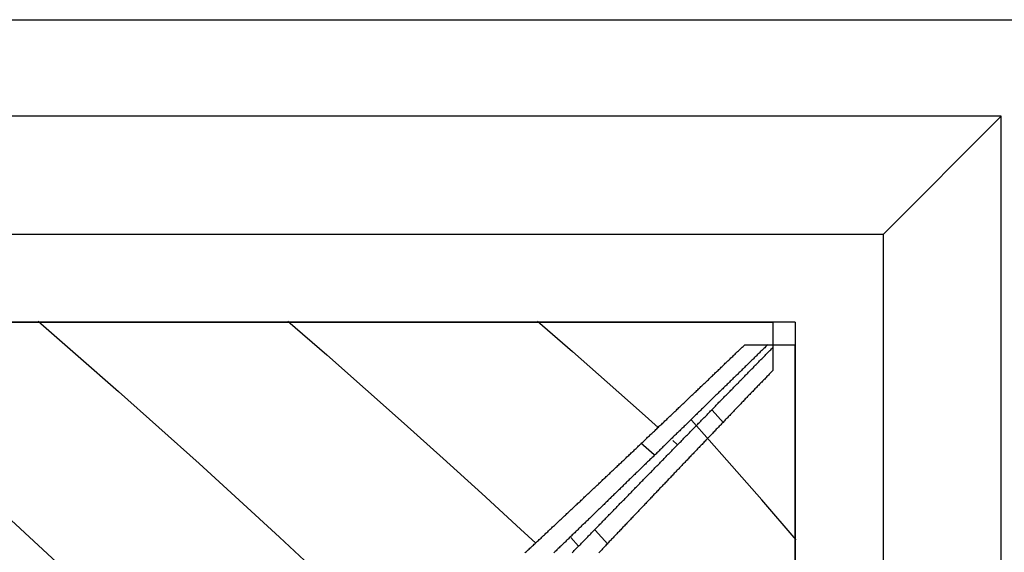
# Model space of a CAD drawing. Extents: x 2 to 87, y -108 to 11.
# Tile 67 of 210: x 24.688 to 25.246, y -79.446 to -79.144. Entities that reach past the tile are written whole.
import ezdxf

# ---------------------------------------------------------------- set-up
doc = ezdxf.new("R2010")
doc.units = 0
doc.header["$MEASUREMENT"] = 0
doc.layers.add('12', color=7, linetype='CONTINUOUS')

msp = doc.modelspace()

# ---------------------------------------------------------------- linework, layer by layer
at = {"layer": '12', "color": 62, "linetype": 'Continuous'}
for p, q in [((23.9309, -79.1443), (25.299, -79.1443)), ((25.2444, -79.199), (23.9856, -79.199)), ((25.1777, -79.2657), (25.2444, -79.199)), ((25.2444, -80.4578), (25.2444, -79.199)), ((24.0523, -79.2657), (25.1777, -79.2657)), ((25.1777, -80.3911), (25.1777, -79.2657)), ((24.6989, -79.3151), (24.7216, -79.3349)), ((24.8403, -79.3151), (24.8623, -79.3342)), ((24.9817, -79.3151), (25.0015, -79.3322)), ((25.1277, -79.3157), (24.1023, -79.3157)), ((24.115, -79.3157), (25.115, -79.3157)), ((25.115, -79.3157), (25.115, -79.3284)), ((25.1277, -79.3157), (25.1277, -80.3411)), ((25.0991, -79.3284), (25.1121, -79.3284)), ((25.1121, -79.3284), (25.1277, -79.3284)), ((25.115, -79.3284), (25.115, -79.33)), ((25.115, -79.33), (25.115, -79.3429)), ((25.1277, -80.3284), (25.1277, -79.3284)), ((24.7216, -79.3349), (24.7444, -79.3549)), ((24.8623, -79.3342), (24.8842, -79.3535)), ((25.0015, -79.3322), (25.0212, -79.3496)), ((24.8842, -79.3535), (24.9062, -79.373)), ((25.0212, -79.3496), (25.041, -79.3671)), ((24.7444, -79.3549), (24.7672, -79.3752)), ((25.041, -79.3671), (25.05, -79.3752)), ((25.087, -79.3727), (25.0807, -79.3655)), ((24.7672, -79.3752), (24.79, -79.3957)), ((24.9062, -79.373), (24.9282, -79.3928)), ((25.0889, -79.3937), (25.0689, -79.3712)), ((25.0403, -79.3839), (25.0478, -79.3906)), ((25.0583, -79.3826), (25.0608, -79.3848)), ((24.9282, -79.3928), (24.9501, -79.4127)), ((24.79, -79.3957), (24.8127, -79.4164)), ((25.1087, -79.4162), (25.0889, -79.3937)), ((24.9501, -79.4127), (24.9721, -79.4329)), ((24.6733, -79.4183), (24.6965, -79.4396)), ((24.8127, -79.4164), (24.8355, -79.4374)), ((25.1283, -79.4388), (25.1087, -79.4162)), ((24.8355, -79.4374), (24.8583, -79.4585)), ((24.9721, -79.4329), (24.9807, -79.4408)), ((25.005, -79.4425), (25.0005, -79.4375)), ((25.0216, -79.4414), (25.0143, -79.4334)), ((24.6965, -79.4396), (24.7197, -79.4611))]:
    msp.add_line(p, q, dxfattribs=at)
for points in [[(25.1121, -79.3284), (25.1117, -79.3288), (25.1113, -79.3292), (25.1109, -79.3296), (25.1104, -79.3301), (25.11, -79.3305), (25.1096, -79.3309), (25.1092, -79.3313), (25.1088, -79.3317), (25.1083, -79.3321), (25.1079, -79.3325), (25.1075, -79.3329), (25.1071, -79.3334), (25.1066, -79.3338), (25.1062, -79.3342), (25.1058, -79.3346), (25.1054, -79.335), (25.1049, -79.3354), (25.1045, -79.3358), (25.1041, -79.3363), (25.1037, -79.3367), (25.1032, -79.3371), (25.1028, -79.3375), (25.1024, -79.3379), (25.102, -79.3383), (25.1016, -79.3387), (25.1011, -79.3392), (25.1007, -79.3396), (25.1003, -79.34), (25.0999, -79.3404), (25.0994, -79.3408), (25.099, -79.3412), (25.0986, -79.3416), (25.0982, -79.3421), (25.0977, -79.3425), (25.0973, -79.3429), (25.0969, -79.3433), (25.0965, -79.3437), (25.096, -79.3441), (25.0956, -79.3445), (25.0952, -79.345), (25.0948, -79.3454), (25.0943, -79.3458), (25.0939, -79.3462), (25.0935, -79.3466), (25.0931, -79.347), (25.0926, -79.3474), (25.0922, -79.3479), (25.0918, -79.3483), (25.0914, -79.3487), (25.0909, -79.3491), (25.0905, -79.3495), (25.0901, -79.3499), (25.0897, -79.3504), (25.0892, -79.3508), (25.0888, -79.3512), (25.0884, -79.3516), (25.0879, -79.352), (25.0875, -79.3524), (25.0871, -79.3528), (25.0867, -79.3533), (25.0862, -79.3537), (25.0858, -79.3541), (25.0854, -79.3545), (25.085, -79.3549), (25.0845, -79.3553), (25.0841, -79.3558), (25.0837, -79.3562), (25.0833, -79.3566), (25.0828, -79.357), (25.0824, -79.3574), (25.082, -79.3578), (25.0815, -79.3583), (25.0811, -79.3587), (25.0807, -79.3591), (25.0803, -79.3595), (25.0798, -79.3599), (25.0794, -79.3603), (25.079, -79.3608), (25.0786, -79.3612), (25.0781, -79.3616), (25.0777, -79.362), (25.0773, -79.3624), (25.0768, -79.3628), (25.0764, -79.3633), (25.076, -79.3637), (25.0756, -79.3641), (25.0751, -79.3645), (25.0747, -79.3649), (25.0743, -79.3654), (25.0738, -79.3658), (25.0734, -79.3662), (25.073, -79.3666), (25.0726, -79.367), (25.0721, -79.3674), (25.0717, -79.3679), (25.0713, -79.3683), (25.0708, -79.3687), (25.0704, -79.3691), (25.07, -79.3695), (25.0696, -79.3699)], [(25.0739, -79.3526), (25.0743, -79.3521), (25.0748, -79.3517), (25.0752, -79.3512), (25.0757, -79.3508), (25.0762, -79.3504), (25.0766, -79.3499), (25.0771, -79.3495), (25.0776, -79.349), (25.078, -79.3486), (25.0785, -79.3482), (25.0789, -79.3477), (25.0794, -79.3473), (25.0799, -79.3468), (25.0803, -79.3464), (25.0808, -79.346), (25.0812, -79.3455), (25.0817, -79.3451), (25.0822, -79.3446), (25.0826, -79.3442), (25.0831, -79.3438), (25.0835, -79.3433), (25.084, -79.3429), (25.0845, -79.3424), (25.0849, -79.342), (25.0854, -79.3416), (25.0858, -79.3411), (25.0863, -79.3407), (25.0868, -79.3402), (25.0872, -79.3398), (25.0877, -79.3394), (25.0881, -79.3389), (25.0886, -79.3385), (25.089, -79.338), (25.0895, -79.3376), (25.09, -79.3372), (25.0904, -79.3367), (25.0909, -79.3363), (25.0913, -79.3359), (25.0918, -79.3354), (25.0923, -79.335), (25.0927, -79.3345), (25.0932, -79.3341), (25.0936, -79.3337), (25.0941, -79.3332), (25.0945, -79.3328), (25.095, -79.3323), (25.0955, -79.3319), (25.0959, -79.3315), (25.0964, -79.331), (25.0968, -79.3306), (25.0973, -79.3302), (25.0977, -79.3297), (25.0982, -79.3293), (25.0987, -79.3288), (25.0991, -79.3284)], [(25.0996, -79.3457), (25.1, -79.3453), (25.1004, -79.3448), (25.1008, -79.3444), (25.1012, -79.344), (25.1016, -79.3436), (25.102, -79.3432), (25.1024, -79.3428), (25.1028, -79.3424), (25.1032, -79.342), (25.1036, -79.3416), (25.104, -79.3412), (25.1044, -79.3408), (25.1047, -79.3404), (25.1051, -79.34), (25.1055, -79.3396), (25.1059, -79.3392), (25.1063, -79.3388), (25.1067, -79.3384), (25.1071, -79.338), (25.1075, -79.3376), (25.1079, -79.3372), (25.1083, -79.3368), (25.1087, -79.3364), (25.1091, -79.336), (25.1095, -79.3356), (25.1099, -79.3352), (25.1103, -79.3348), (25.1107, -79.3344), (25.1111, -79.334), (25.1115, -79.3336), (25.1118, -79.3332), (25.1122, -79.3328), (25.1126, -79.3324), (25.113, -79.332), (25.1134, -79.3316), (25.1138, -79.3312), (25.1142, -79.3308), (25.1146, -79.3304), (25.115, -79.33)], [(25.115, -79.3429), (25.1146, -79.3434), (25.1142, -79.3438), (25.1137, -79.3443), (25.1133, -79.3447), (25.1129, -79.3451), (25.1125, -79.3456), (25.1121, -79.346), (25.1116, -79.3464), (25.1112, -79.3469), (25.1108, -79.3473), (25.1104, -79.3478), (25.11, -79.3482), (25.1095, -79.3486), (25.1091, -79.3491), (25.1087, -79.3495), (25.1083, -79.3499), (25.1079, -79.3504), (25.1074, -79.3508), (25.107, -79.3513), (25.1066, -79.3517), (25.1062, -79.3521), (25.1058, -79.3526), (25.1053, -79.353), (25.1049, -79.3534), (25.1045, -79.3539), (25.1041, -79.3543), (25.1036, -79.3548), (25.1032, -79.3552), (25.1028, -79.3556), (25.1024, -79.3561), (25.102, -79.3565), (25.1015, -79.357), (25.1011, -79.3574), (25.1007, -79.3578), (25.1003, -79.3583), (25.0999, -79.3587), (25.0994, -79.3591), (25.099, -79.3596), (25.0986, -79.36), (25.0982, -79.3605), (25.0977, -79.3609), (25.0973, -79.3613), (25.0969, -79.3618), (25.0965, -79.3622), (25.0961, -79.3627), (25.0956, -79.3631), (25.0952, -79.3635), (25.0948, -79.364), (25.0944, -79.3644), (25.0939, -79.3649), (25.0935, -79.3653), (25.0931, -79.3657), (25.0927, -79.3662), (25.0923, -79.3666), (25.0918, -79.3671), (25.0914, -79.3675), (25.091, -79.3679), (25.0906, -79.3684), (25.0901, -79.3688), (25.0897, -79.3693), (25.0893, -79.3697), (25.0889, -79.3702), (25.0884, -79.3706), (25.088, -79.371), (25.0876, -79.3715), (25.0872, -79.3719), (25.0868, -79.3724), (25.0863, -79.3728), (25.0859, -79.3732), (25.0855, -79.3737), (25.0851, -79.3741), (25.0846, -79.3746), (25.0842, -79.375), (25.0838, -79.3755), (25.0834, -79.3759), (25.0829, -79.3763), (25.0825, -79.3768), (25.0821, -79.3772), (25.0817, -79.3777), (25.0813, -79.3781), (25.0808, -79.3786), (25.0804, -79.379), (25.08, -79.3794), (25.0796, -79.3799), (25.0791, -79.3803), (25.0787, -79.3808), (25.0783, -79.3812), (25.0779, -79.3817), (25.0774, -79.3821), (25.077, -79.3825), (25.0766, -79.383), (25.0762, -79.3834), (25.0757, -79.3839), (25.0753, -79.3843), (25.0749, -79.3848), (25.0745, -79.3852), (25.074, -79.3856), (25.0736, -79.3861), (25.0732, -79.3865), (25.0728, -79.387)], [(25.0598, -79.3863), (25.0602, -79.3859), (25.0606, -79.3855), (25.061, -79.3851), (25.0614, -79.3847), (25.0618, -79.3843), (25.0622, -79.3839), (25.0626, -79.3835), (25.063, -79.3831), (25.0634, -79.3826), (25.0638, -79.3822), (25.0642, -79.3818), (25.0646, -79.3814), (25.065, -79.381), (25.0654, -79.3806), (25.0658, -79.3802), (25.0662, -79.3798), (25.0666, -79.3794), (25.067, -79.379), (25.0674, -79.3786), (25.0678, -79.3782), (25.0682, -79.3777), (25.0686, -79.3773), (25.069, -79.3769), (25.0694, -79.3765), (25.0698, -79.3761), (25.0702, -79.3757), (25.0706, -79.3753), (25.071, -79.3749), (25.0714, -79.3745), (25.0718, -79.3741), (25.0722, -79.3737), (25.0726, -79.3733), (25.073, -79.3728), (25.0734, -79.3724), (25.0738, -79.372), (25.0742, -79.3716), (25.0746, -79.3712), (25.075, -79.3708), (25.0754, -79.3704), (25.0758, -79.37), (25.0762, -79.3696), (25.0766, -79.3692), (25.077, -79.3688), (25.0774, -79.3684), (25.0778, -79.368), (25.0782, -79.3675), (25.0786, -79.3671), (25.079, -79.3667), (25.0794, -79.3663), (25.0798, -79.3659), (25.0802, -79.3655), (25.0806, -79.3651), (25.081, -79.3647), (25.0814, -79.3643), (25.0818, -79.3639), (25.0822, -79.3635), (25.0826, -79.3631), (25.083, -79.3627), (25.0833, -79.3623), (25.0837, -79.3619), (25.0841, -79.3615), (25.0845, -79.361), (25.0849, -79.3606), (25.0853, -79.3602), (25.0857, -79.3598), (25.0861, -79.3594), (25.0865, -79.359), (25.0869, -79.3586), (25.0873, -79.3582), (25.0877, -79.3578), (25.0881, -79.3574), (25.0885, -79.357), (25.0889, -79.3566), (25.0893, -79.3562), (25.0897, -79.3558), (25.0901, -79.3554), (25.0905, -79.355), (25.0909, -79.3546), (25.0913, -79.3542), (25.0917, -79.3537), (25.0921, -79.3533), (25.0925, -79.3529), (25.0929, -79.3525), (25.0933, -79.3521), (25.0937, -79.3517), (25.0941, -79.3513), (25.0945, -79.3509), (25.0949, -79.3505), (25.0953, -79.3501), (25.0957, -79.3497), (25.096, -79.3493), (25.0964, -79.3489), (25.0968, -79.3485), (25.0972, -79.3481), (25.0976, -79.3477), (25.098, -79.3473), (25.0984, -79.3469), (25.0988, -79.3465), (25.0992, -79.3461), (25.0996, -79.3457)], [(25.0273, -79.3968), (25.0277, -79.3964), (25.0282, -79.3959), (25.0287, -79.3955), (25.0292, -79.3951), (25.0296, -79.3946), (25.0301, -79.3942), (25.0306, -79.3937), (25.031, -79.3933), (25.0315, -79.3928), (25.032, -79.3924), (25.0324, -79.3919), (25.0329, -79.3915), (25.0334, -79.3911), (25.0338, -79.3906), (25.0343, -79.3902), (25.0348, -79.3897), (25.0353, -79.3893), (25.0357, -79.3888), (25.0362, -79.3884), (25.0367, -79.3879), (25.0371, -79.3875), (25.0376, -79.3871), (25.0381, -79.3866), (25.0385, -79.3862), (25.039, -79.3857), (25.0395, -79.3853), (25.0399, -79.3848), (25.0404, -79.3844), (25.0409, -79.384), (25.0413, -79.3835), (25.0418, -79.3831), (25.0423, -79.3826), (25.0427, -79.3822), (25.0432, -79.3817), (25.0437, -79.3813), (25.0441, -79.3808), (25.0446, -79.3804), (25.0451, -79.38), (25.0455, -79.3795), (25.046, -79.3791), (25.0465, -79.3786), (25.0469, -79.3782), (25.0474, -79.3777), (25.0479, -79.3773), (25.0483, -79.3769), (25.0488, -79.3764), (25.0493, -79.376), (25.0497, -79.3755), (25.0502, -79.3751), (25.0507, -79.3746), (25.0511, -79.3742), (25.0516, -79.3738), (25.0521, -79.3733), (25.0525, -79.3729), (25.053, -79.3724), (25.0535, -79.372), (25.0539, -79.3715), (25.0544, -79.3711), (25.0549, -79.3707), (25.0553, -79.3702), (25.0558, -79.3698), (25.0563, -79.3693), (25.0567, -79.3689), (25.0572, -79.3684), (25.0577, -79.368), (25.0581, -79.3676), (25.0586, -79.3671), (25.059, -79.3667), (25.0595, -79.3662), (25.06, -79.3658), (25.0604, -79.3654), (25.0609, -79.3649), (25.0614, -79.3645), (25.0618, -79.364), (25.0623, -79.3636), (25.0628, -79.3631), (25.0632, -79.3627), (25.0637, -79.3623), (25.0641, -79.3618), (25.0646, -79.3614), (25.0651, -79.3609), (25.0655, -79.3605), (25.066, -79.3601), (25.0665, -79.3596), (25.0669, -79.3592), (25.0674, -79.3587), (25.0679, -79.3583), (25.0683, -79.3578), (25.0688, -79.3574), (25.0692, -79.357), (25.0697, -79.3565), (25.0702, -79.3561), (25.0706, -79.3556), (25.0711, -79.3552), (25.0716, -79.3548), (25.072, -79.3543), (25.0725, -79.3539), (25.0729, -79.3534), (25.0734, -79.353), (25.0739, -79.3526)], [(25.0696, -79.3699), (25.0691, -79.3704), (25.0687, -79.3708), (25.0683, -79.3712), (25.0678, -79.3716), (25.0674, -79.372), (25.067, -79.3725), (25.0666, -79.3729), (25.0661, -79.3733), (25.0657, -79.3737), (25.0653, -79.3741), (25.0648, -79.3746), (25.0644, -79.375), (25.064, -79.3754), (25.0635, -79.3758), (25.0631, -79.3762), (25.0627, -79.3766), (25.0623, -79.3771), (25.0618, -79.3775), (25.0614, -79.3779), (25.061, -79.3783), (25.0605, -79.3787), (25.0601, -79.3792), (25.0597, -79.3796), (25.0592, -79.38), (25.0588, -79.3804), (25.0584, -79.3808), (25.058, -79.3813), (25.0575, -79.3817), (25.0571, -79.3821), (25.0567, -79.3825), (25.0562, -79.3829), (25.0558, -79.3834), (25.0554, -79.3838), (25.0549, -79.3842), (25.0545, -79.3846), (25.0541, -79.385), (25.0536, -79.3855), (25.0532, -79.3859), (25.0528, -79.3863), (25.0523, -79.3867), (25.0519, -79.3871), (25.0515, -79.3876), (25.0511, -79.388), (25.0506, -79.3884), (25.0502, -79.3888), (25.0498, -79.3892), (25.0493, -79.3897), (25.0489, -79.3901), (25.0485, -79.3905), (25.048, -79.3909), (25.0476, -79.3913), (25.0472, -79.3918), (25.0467, -79.3922), (25.0463, -79.3926), (25.0459, -79.393), (25.0454, -79.3934), (25.045, -79.3939), (25.0446, -79.3943), (25.0441, -79.3947), (25.0437, -79.3951), (25.0433, -79.3955), (25.0428, -79.396), (25.0424, -79.3964), (25.042, -79.3968), (25.0415, -79.3972), (25.0411, -79.3976), (25.0407, -79.3981), (25.0402, -79.3985), (25.0398, -79.3989), (25.0394, -79.3993), (25.0389, -79.3998), (25.0385, -79.4002), (25.0381, -79.4006), (25.0376, -79.401), (25.0372, -79.4014), (25.0368, -79.4019), (25.0363, -79.4023), (25.0359, -79.4027), (25.0355, -79.4031), (25.035, -79.4035), (25.0346, -79.404), (25.0342, -79.4044), (25.0337, -79.4048), (25.0333, -79.4052), (25.0329, -79.4057), (25.0324, -79.4061), (25.032, -79.4065), (25.0316, -79.4069), (25.0311, -79.4073), (25.0307, -79.4078), (25.0303, -79.4082), (25.0298, -79.4086), (25.0294, -79.409), (25.029, -79.4095), (25.0285, -79.4099), (25.0281, -79.4103), (25.0276, -79.4107), (25.0272, -79.4111), (25.0268, -79.4116), (25.0263, -79.412)], [(25.0195, -79.4275), (25.02, -79.4271), (25.0204, -79.4267), (25.0208, -79.4263), (25.0212, -79.4259), (25.0216, -79.4255), (25.022, -79.4251), (25.0224, -79.4246), (25.0228, -79.4242), (25.0232, -79.4238), (25.0236, -79.4234), (25.024, -79.423), (25.0244, -79.4226), (25.0248, -79.4222), (25.0252, -79.4217), (25.0256, -79.4213), (25.026, -79.4209), (25.0264, -79.4205), (25.0268, -79.4201), (25.0272, -79.4197), (25.0276, -79.4193), (25.028, -79.4188), (25.0284, -79.4184), (25.0288, -79.418), (25.0292, -79.4176), (25.0296, -79.4172), (25.0301, -79.4168), (25.0305, -79.4164), (25.0309, -79.416), (25.0313, -79.4155), (25.0317, -79.4151), (25.0321, -79.4147), (25.0325, -79.4143), (25.0329, -79.4139), (25.0333, -79.4135), (25.0337, -79.4131), (25.0341, -79.4127), (25.0345, -79.4122), (25.0349, -79.4118), (25.0353, -79.4114), (25.0357, -79.411), (25.0361, -79.4106), (25.0365, -79.4102), (25.0369, -79.4098), (25.0373, -79.4093), (25.0377, -79.4089), (25.0381, -79.4085), (25.0385, -79.4081), (25.0389, -79.4077), (25.0393, -79.4073), (25.0397, -79.4069), (25.0401, -79.4065), (25.0405, -79.406), (25.0409, -79.4056), (25.0413, -79.4052), (25.0417, -79.4048), (25.0421, -79.4044), (25.0425, -79.404), (25.0429, -79.4036), (25.0433, -79.4032), (25.0437, -79.4028), (25.0442, -79.4023), (25.0446, -79.4019), (25.045, -79.4015), (25.0454, -79.4011), (25.0458, -79.4007), (25.0462, -79.4003), (25.0466, -79.3999), (25.047, -79.3995), (25.0474, -79.3991), (25.0478, -79.3986), (25.0482, -79.3982), (25.0486, -79.3978), (25.049, -79.3974), (25.0494, -79.397), (25.0498, -79.3966), (25.0502, -79.3962), (25.0506, -79.3958), (25.051, -79.3954), (25.0514, -79.3949), (25.0518, -79.3945), (25.0522, -79.3941), (25.0526, -79.3937), (25.053, -79.3933), (25.0534, -79.3929), (25.0538, -79.3925), (25.0542, -79.3921), (25.0546, -79.3917), (25.055, -79.3912), (25.0554, -79.3908), (25.0558, -79.3904), (25.0562, -79.39), (25.0566, -79.3896), (25.057, -79.3892), (25.0574, -79.3888), (25.0578, -79.3884), (25.0582, -79.388), (25.0586, -79.3876), (25.059, -79.3871), (25.0594, -79.3867), (25.0598, -79.3863)], [(25.0728, -79.387), (25.0723, -79.3874), (25.0719, -79.3879), (25.0715, -79.3883), (25.0711, -79.3888), (25.0706, -79.3892), (25.0702, -79.3896), (25.0698, -79.3901), (25.0694, -79.3905), (25.0689, -79.391), (25.0685, -79.3914), (25.0681, -79.3919), (25.0677, -79.3923), (25.0672, -79.3928), (25.0668, -79.3932), (25.0664, -79.3937), (25.066, -79.3941), (25.0655, -79.3945), (25.0651, -79.395), (25.0647, -79.3954), (25.0643, -79.3959), (25.0638, -79.3963), (25.0634, -79.3968), (25.063, -79.3972), (25.0626, -79.3977), (25.0621, -79.3981), (25.0617, -79.3986), (25.0613, -79.399), (25.0609, -79.3995), (25.0604, -79.3999), (25.06, -79.4003), (25.0596, -79.4008), (25.0592, -79.4012), (25.0587, -79.4017), (25.0583, -79.4021), (25.0579, -79.4026), (25.0575, -79.403), (25.057, -79.4035), (25.0566, -79.4039), (25.0562, -79.4044), (25.0558, -79.4048), (25.0553, -79.4053), (25.0549, -79.4057), (25.0545, -79.4062), (25.0541, -79.4066), (25.0536, -79.4071), (25.0532, -79.4075), (25.0528, -79.4079), (25.0524, -79.4084), (25.0519, -79.4088), (25.0515, -79.4093), (25.0511, -79.4097), (25.0506, -79.4102), (25.0502, -79.4106), (25.0498, -79.4111), (25.0494, -79.4115), (25.0489, -79.412), (25.0485, -79.4124), (25.0481, -79.4129), (25.0477, -79.4133), (25.0472, -79.4138), (25.0468, -79.4142), (25.0464, -79.4147), (25.046, -79.4151), (25.0455, -79.4156), (25.0451, -79.416), (25.0447, -79.4165), (25.0442, -79.4169), (25.0438, -79.4174), (25.0434, -79.4178), (25.043, -79.4183), (25.0425, -79.4187), (25.0421, -79.4192), (25.0417, -79.4196), (25.0413, -79.4201), (25.0408, -79.4205), (25.0404, -79.421), (25.04, -79.4214), (25.0395, -79.4219), (25.0391, -79.4223), (25.0387, -79.4228), (25.0383, -79.4232), (25.0378, -79.4237), (25.0374, -79.4241), (25.037, -79.4246), (25.0366, -79.425), (25.0361, -79.4255), (25.0357, -79.4259), (25.0353, -79.4264), (25.0348, -79.4268), (25.0344, -79.4273), (25.034, -79.4277), (25.0336, -79.4282), (25.0331, -79.4286), (25.0327, -79.4291), (25.0323, -79.4295), (25.0319, -79.43), (25.0314, -79.4304), (25.031, -79.4309), (25.0306, -79.4313), (25.0301, -79.4318)], [(24.9798, -79.4414), (24.9803, -79.441), (24.9808, -79.4405), (24.9813, -79.4401), (24.9818, -79.4396), (24.9822, -79.4392), (24.9827, -79.4387), (24.9832, -79.4383), (24.9837, -79.4379), (24.9841, -79.4374), (24.9846, -79.437), (24.9851, -79.4365), (24.9856, -79.4361), (24.9861, -79.4356), (24.9865, -79.4352), (24.987, -79.4347), (24.9875, -79.4343), (24.988, -79.4338), (24.9884, -79.4334), (24.9889, -79.4329), (24.9894, -79.4325), (24.9899, -79.432), (24.9903, -79.4316), (24.9908, -79.4312), (24.9913, -79.4307), (24.9918, -79.4303), (24.9923, -79.4298), (24.9927, -79.4294), (24.9932, -79.4289), (24.9937, -79.4285), (24.9942, -79.428), (24.9946, -79.4276), (24.9951, -79.4271), (24.9956, -79.4267), (24.9961, -79.4262), (24.9965, -79.4258), (24.997, -79.4253), (24.9975, -79.4249), (24.998, -79.4245), (24.9984, -79.424), (24.9989, -79.4236), (24.9994, -79.4231), (24.9999, -79.4227), (25.0003, -79.4222), (25.0008, -79.4218), (25.0013, -79.4213), (25.0018, -79.4209), (25.0022, -79.4204), (25.0027, -79.42), (25.0032, -79.4195), (25.0037, -79.4191), (25.0041, -79.4187), (25.0046, -79.4182), (25.0051, -79.4178), (25.0056, -79.4173), (25.006, -79.4169), (25.0065, -79.4164), (25.007, -79.416), (25.0075, -79.4155), (25.0079, -79.4151), (25.0084, -79.4146), (25.0089, -79.4142), (25.0093, -79.4138), (25.0098, -79.4133), (25.0103, -79.4129), (25.0108, -79.4124), (25.0112, -79.412), (25.0117, -79.4115), (25.0122, -79.4111), (25.0127, -79.4106), (25.0131, -79.4102), (25.0136, -79.4097), (25.0141, -79.4093), (25.0146, -79.4089), (25.015, -79.4084), (25.0155, -79.408), (25.016, -79.4075), (25.0164, -79.4071), (25.0169, -79.4066), (25.0174, -79.4062), (25.0179, -79.4057), (25.0183, -79.4053), (25.0188, -79.4048), (25.0193, -79.4044), (25.0197, -79.404), (25.0202, -79.4035), (25.0207, -79.4031), (25.0212, -79.4026), (25.0216, -79.4022), (25.0221, -79.4017), (25.0226, -79.4013), (25.023, -79.4008), (25.0235, -79.4004), (25.024, -79.3999), (25.0245, -79.3995), (25.0249, -79.3991), (25.0254, -79.3986), (25.0259, -79.3982), (25.0263, -79.3977), (25.0268, -79.3973), (25.0273, -79.3968)], [(25.0263, -79.412), (25.0259, -79.4124), (25.0255, -79.4128), (25.025, -79.4133), (25.0246, -79.4137), (25.0242, -79.4141), (25.0237, -79.4145), (25.0233, -79.415), (25.0229, -79.4154), (25.0224, -79.4158), (25.022, -79.4162), (25.0216, -79.4166), (25.0211, -79.4171), (25.0207, -79.4175), (25.0202, -79.4179), (25.0198, -79.4183), (25.0194, -79.4188), (25.0189, -79.4192), (25.0185, -79.4196), (25.0181, -79.42), (25.0176, -79.4205), (25.0172, -79.4209), (25.0168, -79.4213), (25.0163, -79.4217), (25.0159, -79.4221), (25.0154, -79.4226), (25.015, -79.423), (25.0146, -79.4234), (25.0141, -79.4238), (25.0137, -79.4243), (25.0133, -79.4247), (25.0128, -79.4251), (25.0124, -79.4255), (25.012, -79.426), (25.0115, -79.4264), (25.0111, -79.4268), (25.0106, -79.4272), (25.0102, -79.4277), (25.0098, -79.4281), (25.0093, -79.4285), (25.0089, -79.4289), (25.0085, -79.4294), (25.008, -79.4298), (25.0076, -79.4302), (25.0071, -79.4306), (25.0067, -79.431), (25.0063, -79.4315), (25.0058, -79.4319), (25.0054, -79.4323), (25.005, -79.4327), (25.0045, -79.4332), (25.0041, -79.4336), (25.0036, -79.434), (25.0032, -79.4344), (25.0028, -79.4349), (25.0023, -79.4353), (25.0019, -79.4357), (25.0014, -79.4361), (25.001, -79.4366), (25.0006, -79.437), (25.0001, -79.4374), (24.9997, -79.4378), (24.9993, -79.4383), (24.9988, -79.4387), (24.9984, -79.4391), (24.9979, -79.4395), (24.9975, -79.44), (24.9971, -79.4404), (24.9966, -79.4408), (24.9962, -79.4412), (24.9957, -79.4417), (24.9953, -79.4421), (24.9949, -79.4425), (24.9944, -79.4429), (24.994, -79.4434), (24.9935, -79.4438), (24.9931, -79.4442), (24.9927, -79.4446), (24.9922, -79.4451), (24.9918, -79.4455), (24.9914, -79.4459), (24.9909, -79.4463)], [(25.0013, -79.4463), (25.0017, -79.4458), (25.0021, -79.4454), (25.0025, -79.445), (25.0029, -79.4446), (25.0033, -79.4442), (25.0037, -79.4438), (25.0042, -79.4433), (25.0046, -79.4429), (25.005, -79.4425), (25.0054, -79.4421), (25.0058, -79.4417), (25.0062, -79.4413), (25.0066, -79.4408), (25.007, -79.4404), (25.0074, -79.44), (25.0078, -79.4396), (25.0082, -79.4392), (25.0086, -79.4388), (25.009, -79.4383), (25.0094, -79.4379), (25.0098, -79.4375), (25.0102, -79.4371), (25.0106, -79.4367), (25.011, -79.4363), (25.0115, -79.4359), (25.0119, -79.4354), (25.0123, -79.435), (25.0127, -79.4346), (25.0131, -79.4342), (25.0135, -79.4338), (25.0139, -79.4334), (25.0143, -79.4329), (25.0147, -79.4325), (25.0151, -79.4321), (25.0155, -79.4317), (25.0159, -79.4313), (25.0163, -79.4309), (25.0167, -79.4305), (25.0171, -79.43), (25.0175, -79.4296), (25.0179, -79.4292), (25.0183, -79.4288), (25.0187, -79.4284), (25.0191, -79.428), (25.0195, -79.4275)], [(25.0301, -79.4318), (25.0297, -79.4322), (25.0293, -79.4327), (25.0289, -79.4332), (25.0284, -79.4336), (25.028, -79.4341), (25.0276, -79.4345), (25.0271, -79.435), (25.0267, -79.4354), (25.0263, -79.4359), (25.0259, -79.4363), (25.0254, -79.4368), (25.025, -79.4372), (25.0246, -79.4377), (25.0242, -79.4381), (25.0237, -79.4386), (25.0233, -79.439), (25.0229, -79.4395), (25.0224, -79.4399), (25.022, -79.4404), (25.0216, -79.4408), (25.0212, -79.4413), (25.0207, -79.4418), (25.0203, -79.4422), (25.0199, -79.4427), (25.0194, -79.4431), (25.019, -79.4436), (25.0186, -79.444), (25.0182, -79.4445), (25.0177, -79.4449), (25.0173, -79.4454), (25.0169, -79.4458), (25.0164, -79.4463)], [(24.9746, -79.4463), (24.975, -79.4459), (24.9755, -79.4455), (24.976, -79.445), (24.9765, -79.4446), (24.977, -79.4441), (24.9774, -79.4437), (24.9779, -79.4432), (24.9784, -79.4428), (24.9789, -79.4423), (24.9794, -79.4419), (24.9798, -79.4414)]]:
    msp.add_lwpolyline(points, dxfattribs=at)

doc.saveas('drawing.dxf')
